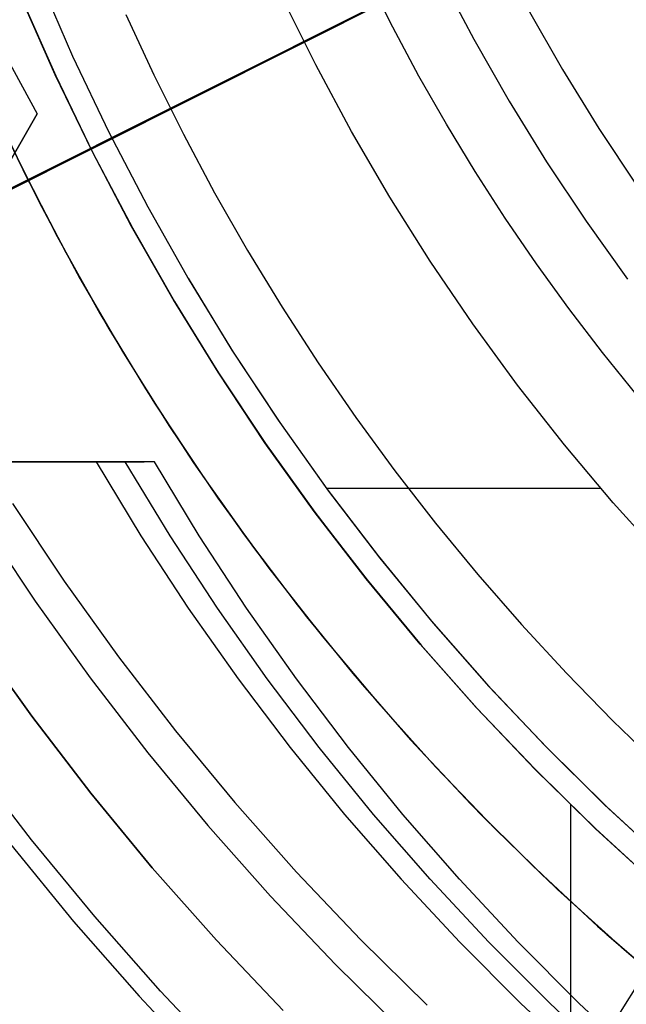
# Model space of a CAD drawing. Header units: millimetres. Extents: x 6049 to 7254, y -11340 to -10297.
# Tile 72 of 237: x 6604 to 6616, y -10722 to -10701. Entities that reach past the tile are written whole.
import ezdxf

# ---------------------------------------------------------------- set-up
doc = ezdxf.new("R2010")
doc.units = ezdxf.units.MM
doc.layers.add('color', color=7, linetype='Continuous')
doc.layers.add('luz', color=7, linetype='Continuous')

msp = doc.modelspace()

# ---------------------------------------------------------------- linework, layer by layer
at = {"color": 8, "true_color": 0x7f7f7f}
for p, q in [((6604, -10699.848, 62.1), (6604.712, -10701.487, 62.1)), ((6604, -10699.848, 62.1), (6604.712, -10701.487, 62.1)), ((6611.501, -10700.87, 60.689), (6610.975, -10699.817, 60.689)), ((6611.501, -10700.87, 60.689), (6610.975, -10699.817, 60.689)), ((6612.515, -10699.787, 105.1), (6613.218, -10701.126, 105.1)), ((6612.515, -10699.787, 105.1), (6613.218, -10701.126, 105.1)), ((6604.344, -10701.884, 88.1), (6603.62, -10700.238, 88.1)), ((6604.344, -10701.884, 88.1), (6603.62, -10700.238, 88.1)), ((6603.629, -10700.258, 67.1), (6604.353, -10701.903, 67.1)), ((6603.629, -10700.258, 67.1), (6604.353, -10701.903, 67.1)), ((6603.636, -10700.277, 77.6), (6604.361, -10701.921, 77.6)), ((6609.865, -10701.671, 62.1), (6609.152, -10700.229, 62.1)), ((6609.865, -10701.671, 62.1), (6609.152, -10700.229, 62.1)), ((6614.369, -10700.496, 52.515), (6615.096, -10701.771, 52.515)), ((6614.369, -10700.496, 52.515), (6615.096, -10701.771, 52.515)), ((6605.837, -10700.603, 103.064), (6606.43, -10701.88, 103.064)), ((6605.837, -10700.603, 103.064), (6606.43, -10701.88, 103.064)), ((6612.055, -10701.907, 60.689), (6611.501, -10700.87, 60.689)), ((6612.055, -10701.907, 60.689), (6611.501, -10700.87, 60.689)), ((6603.081, -10701.102, 53.386), (6603.963, -10702.71, 53.166)), ((6613.218, -10701.126, 105.1), (6613.967, -10702.44, 105.1)), ((6613.218, -10701.126, 105.1), (6613.967, -10702.44, 105.1)), ((6604.712, -10701.487, 62.1), (6605.481, -10703.1, 62.1)), ((6604.712, -10701.487, 62.1), (6605.481, -10703.1, 62.1)), ((6610.627, -10703.087, 62.1), (6609.865, -10701.671, 62.1)), ((6610.627, -10703.087, 62.1), (6609.865, -10701.671, 62.1)), ((6615.096, -10701.771, 52.515), (6615.866, -10703.02, 52.515)), ((6615.096, -10701.771, 52.515), (6615.866, -10703.02, 52.515)), ((6605.124, -10703.504, 88.1), (6604.344, -10701.884, 88.1)), ((6605.124, -10703.504, 88.1), (6604.344, -10701.884, 88.1)), ((6604.353, -10701.903, 67.1), (6605.133, -10703.523, 67.1)), ((6604.353, -10701.903, 67.1), (6605.133, -10703.523, 67.1)), ((6604.361, -10701.921, 77.6), (6605.142, -10703.539, 77.6)), ((6606.43, -10701.88, 103.064), (6607.059, -10703.141, 103.064)), ((6606.43, -10701.88, 103.064), (6607.059, -10703.141, 103.064)), ((6612.638, -10702.929, 60.689), (6612.055, -10701.907, 60.689)), ((6612.638, -10702.929, 60.689), (6612.055, -10701.907, 60.689)), ((6602.91, -10702.333, 67.1), (6603.709, -10704.008, 67.1)), ((6602.91, -10702.333, 67.1), (6603.709, -10704.008, 67.1)), ((6613.967, -10702.44, 105.1), (6614.76, -10703.728, 105.1)), ((6613.967, -10702.44, 105.1), (6614.76, -10703.728, 105.1)), ((6596.014, -10716.477, 49.496), (6603.963, -10702.71, 53.166)), ((6603.963, -10702.71, 53.166), (6603.344, -10703.782, 58.525)), ((6603.878, -10702.857, 53.898), (6594.973, -10718.28, 53.898)), ((6603.189, -10702.936, 64.091), (6604, -10704.583, 64.091)), ((6603.189, -10702.936, 64.091), (6604, -10704.583, 64.091)), ((6613.247, -10703.933, 60.689), (6612.638, -10702.929, 60.689)), ((6613.247, -10703.933, 60.689), (6612.638, -10702.929, 60.689)), ((6615.866, -10703.02, 52.515), (6616.678, -10704.242, 52.515)), ((6615.866, -10703.02, 52.515), (6616.678, -10704.242, 52.515)), ((6605.481, -10703.1, 62.1), (6606.306, -10704.686, 62.1)), ((6605.481, -10703.1, 62.1), (6606.306, -10704.686, 62.1)), ((6607.059, -10703.141, 103.064), (6607.722, -10704.383, 103.064)), ((6607.059, -10703.141, 103.064), (6607.722, -10704.383, 103.064)), ((6611.437, -10704.476, 62.1), (6610.627, -10703.087, 62.1)), ((6611.437, -10704.476, 62.1), (6610.627, -10703.087, 62.1)), ((6603.533, -10703.651, 65.596), (6604.383, -10705.314, 65.596)), ((6605.96, -10705.097, 88.1), (6605.124, -10703.504, 88.1)), ((6605.96, -10705.097, 88.1), (6605.124, -10703.504, 88.1)), ((6605.133, -10703.523, 67.1), (6605.969, -10705.114, 67.1)), ((6605.133, -10703.523, 67.1), (6605.969, -10705.114, 67.1)), ((6605.142, -10703.539, 77.6), (6605.978, -10705.13, 77.6)), ((6614.76, -10703.728, 105.1), (6615.598, -10704.988, 105.1)), ((6614.76, -10703.728, 105.1), (6615.598, -10704.988, 105.1)), ((6603.709, -10704.008, 67.1), (6604.566, -10705.654, 67.1)), ((6603.709, -10704.008, 67.1), (6604.566, -10705.654, 67.1)), ((6613.884, -10704.921, 60.689), (6613.247, -10703.933, 60.689)), ((6613.884, -10704.921, 60.689), (6613.247, -10703.933, 60.689)), ((6607.722, -10704.383, 103.064), (6608.42, -10705.606, 103.064)), ((6607.722, -10704.383, 103.064), (6608.42, -10705.606, 103.064)), ((6612.294, -10705.837, 62.1), (6611.437, -10704.476, 62.1)), ((6612.294, -10705.837, 62.1), (6611.437, -10704.476, 62.1)), ((6604, -10704.583, 64.091), (6604.866, -10706.201, 64.091)), ((6604, -10704.583, 64.091), (6604.866, -10706.201, 64.091)), ((6606.306, -10704.686, 62.1), (6607.185, -10706.242, 62.1)), ((6606.306, -10704.686, 62.1), (6607.185, -10706.242, 62.1)), ((6614.546, -10705.891, 60.689), (6613.884, -10704.921, 60.689)), ((6614.546, -10705.891, 60.689), (6613.884, -10704.921, 60.689)), ((6606.85, -10706.659, 88.1), (6605.96, -10705.097, 88.1)), ((6606.85, -10706.659, 88.1), (6605.96, -10705.097, 88.1)), ((6605.969, -10705.114, 67.1), (6606.86, -10706.676, 67.1)), ((6605.969, -10705.114, 67.1), (6606.86, -10706.676, 67.1)), ((6605.978, -10705.13, 77.6), (6606.869, -10706.691, 77.6)), ((6615.598, -10704.988, 105.1), (6616.479, -10706.218, 105.1)), ((6615.598, -10704.988, 105.1), (6616.479, -10706.218, 105.1)), ((6604.383, -10705.314, 65.596), (6605.291, -10706.947, 65.596)), ((6604.566, -10705.654, 67.1), (6605.479, -10707.269, 67.1)), ((6604.566, -10705.654, 67.1), (6605.479, -10707.269, 67.1)), ((6608.42, -10705.606, 103.064), (6609.151, -10706.809, 103.064)), ((6608.42, -10705.606, 103.064), (6609.151, -10706.809, 103.064)), ((6613.197, -10707.168, 62.1), (6612.294, -10705.837, 62.1)), ((6613.197, -10707.168, 62.1), (6612.294, -10705.837, 62.1)), ((6615.234, -10706.842, 60.689), (6614.546, -10705.891, 60.689)), ((6615.234, -10706.842, 60.689), (6614.546, -10705.891, 60.689)), ((6604.866, -10706.201, 64.091), (6605.788, -10707.788, 64.091)), ((6604.866, -10706.201, 64.091), (6605.788, -10707.788, 64.091)), ((6607.158, -10706.196, 62.1), (6608.088, -10707.721, 62.1)), ((6607.185, -10706.242, 62.1), (6608.117, -10707.767, 62.1)), ((6607.185, -10706.242, 62.1), (6608.117, -10707.767, 62.1)), ((6607.794, -10708.19, 88.1), (6606.85, -10706.659, 88.1)), ((6607.794, -10708.19, 88.1), (6606.85, -10706.659, 88.1)), ((6606.86, -10706.676, 67.1), (6607.804, -10708.206, 67.1)), ((6606.86, -10706.676, 67.1), (6607.804, -10708.206, 67.1)), ((6606.869, -10706.691, 77.6), (6607.813, -10708.22, 77.6)), ((6609.151, -10706.809, 103.064), (6609.917, -10707.991, 103.064)), ((6609.151, -10706.809, 103.064), (6609.917, -10707.991, 103.064)), ((6605.291, -10706.947, 65.596), (6606.255, -10708.547, 65.596)), ((6615.947, -10707.776, 60.689), (6615.234, -10706.842, 60.689)), ((6615.947, -10707.776, 60.689), (6615.234, -10706.842, 60.689)), ((6614.145, -10708.467, 62.1), (6613.197, -10707.168, 62.1)), ((6614.145, -10708.467, 62.1), (6613.197, -10707.168, 62.1)), ((6605.479, -10707.269, 67.1), (6606.447, -10708.852, 67.1)), ((6605.479, -10707.269, 67.1), (6606.447, -10708.852, 67.1)), ((6605.788, -10707.788, 64.091), (6606.763, -10709.343, 64.091)), ((6605.788, -10707.788, 64.091), (6606.763, -10709.343, 64.091)), ((6608.088, -10707.721, 62.1), (6609.07, -10709.212, 62.1)), ((6608.117, -10707.767, 62.1), (6609.102, -10709.258, 62.1)), ((6608.117, -10707.767, 62.1), (6609.102, -10709.258, 62.1)), ((6616.685, -10708.69, 60.689), (6615.947, -10707.776, 60.689)), ((6616.685, -10708.69, 60.689), (6615.947, -10707.776, 60.689)), ((6609.917, -10707.991, 103.064), (6610.715, -10709.15, 103.064)), ((6609.917, -10707.991, 103.064), (6610.715, -10709.15, 103.064)), ((6608.789, -10709.687, 88.1), (6607.794, -10708.19, 88.1)), ((6608.789, -10709.687, 88.1), (6607.794, -10708.19, 88.1)), ((6607.804, -10708.206, 67.1), (6608.8, -10709.702, 67.1)), ((6607.804, -10708.206, 67.1), (6608.8, -10709.702, 67.1)), ((6607.813, -10708.22, 77.6), (6608.809, -10709.716, 77.6)), ((6615.137, -10709.733, 62.1), (6614.145, -10708.467, 62.1)), ((6615.137, -10709.733, 62.1), (6614.145, -10708.467, 62.1)), ((6606.255, -10708.547, 65.596), (6607.274, -10710.112, 65.596)), ((6606.447, -10708.852, 67.1), (6607.47, -10710.4, 67.1)), ((6606.447, -10708.852, 67.1), (6607.47, -10710.4, 67.1)), ((6609.07, -10709.212, 62.1), (6610.104, -10710.669, 62.1)), ((6609.102, -10709.258, 62.1), (6610.137, -10710.715, 62.1)), ((6609.102, -10709.258, 62.1), (6610.137, -10710.715, 62.1)), ((6610.715, -10709.15, 103.064), (6611.545, -10710.286, 103.064)), ((6610.715, -10709.15, 103.064), (6611.545, -10710.286, 103.064)), ((6606.763, -10709.343, 64.091), (6607.791, -10710.863, 64.091)), ((6606.763, -10709.343, 64.091), (6607.791, -10710.863, 64.091)), ((6609.836, -10711.149, 88.1), (6608.789, -10709.687, 88.1)), ((6609.836, -10711.149, 88.1), (6608.789, -10709.687, 88.1)), ((6608.8, -10709.702, 67.1), (6609.847, -10711.163, 67.1)), ((6608.8, -10709.702, 67.1), (6609.847, -10711.163, 67.1)), ((6608.809, -10709.716, 77.6), (6609.856, -10711.176, 77.6)), ((6616.172, -10710.965, 62.1), (6615.137, -10709.733, 62.1)), ((6616.172, -10710.965, 62.1), (6615.137, -10709.733, 62.1)), ((6590.386, -10710.096, 78.334), (6606.226, -10710.096, 78.334)), ((6591.142, -10710.096, 77.165), (6605.207, -10710.096, 73.918)), ((6606.444, -10710.096, 79.277), (6592.379, -10710.096, 82.524)), ((6605.207, -10710.096, 73.918), (6606.159, -10711.664, 73.698)), ((6606.444, -10710.096, 79.277), (6605.207, -10710.096, 73.918)), ((6606.778, -10711.664, 76.378), (6605.825, -10710.096, 76.597)), ((6607.396, -10711.664, 79.057), (6606.444, -10710.096, 79.277)), ((6607.274, -10710.112, 65.596), (6608.347, -10711.641, 65.596)), ((6611.545, -10710.286, 103.064), (6612.408, -10711.398, 103.064)), ((6611.545, -10710.286, 103.064), (6612.408, -10711.398, 103.064)), ((6607.47, -10710.4, 67.1), (6608.546, -10711.912, 67.1)), ((6607.47, -10710.4, 67.1), (6608.546, -10711.912, 67.1)), ((6610.1, -10710.651, 62.1), (6615.902, -10710.651, 62.1)), ((6610.104, -10710.669, 62.1), (6611.187, -10712.089, 62.1)), ((6610.137, -10710.715, 62.1), (6611.223, -10712.135, 62.1)), ((6610.137, -10710.715, 62.1), (6611.223, -10712.135, 62.1)), ((6603.439, -10710.979, 212.03), (6604.534, -10712.625, 212.03)), ((6607.791, -10710.863, 64.091), (6608.87, -10712.348, 64.091)), ((6607.791, -10710.863, 64.091), (6608.87, -10712.348, 64.091)), ((6617.248, -10712.16, 62.1), (6616.172, -10710.965, 62.1)), ((6617.248, -10712.16, 62.1), (6616.172, -10710.965, 62.1)), ((6610.933, -10712.575, 88.1), (6609.836, -10711.149, 88.1)), ((6610.933, -10712.575, 88.1), (6609.836, -10711.149, 88.1)), ((6609.847, -10711.163, 67.1), (6610.944, -10712.588, 67.1)), ((6609.847, -10711.163, 67.1), (6610.944, -10712.588, 67.1)), ((6609.856, -10711.176, 77.6), (6610.953, -10712.599, 77.6)), ((6602.807, -10711.384, 211.366), (6603.916, -10713.051, 211.366)), ((6612.408, -10711.398, 103.064), (6613.302, -10712.485, 103.064)), ((6612.408, -10711.398, 103.064), (6613.302, -10712.485, 103.064)), ((6606.159, -10711.664, 73.698), (6607.163, -10713.198, 73.466)), ((6607.782, -10713.198, 76.146), (6606.778, -10711.664, 76.378)), ((6608.4, -10713.198, 78.825), (6607.396, -10711.664, 79.057)), ((6608.347, -10711.641, 65.596), (6609.473, -10713.131, 65.596)), ((6608.546, -10711.912, 67.1), (6609.673, -10713.385, 67.1)), ((6608.546, -10711.912, 67.1), (6609.673, -10713.385, 67.1)), ((6611.187, -10712.089, 62.1), (6612.318, -10713.471, 62.1)), ((6611.223, -10712.135, 62.1), (6612.357, -10713.516, 62.1)), ((6611.223, -10712.135, 62.1), (6612.357, -10713.516, 62.1)), ((6608.87, -10712.348, 64.091), (6610, -10713.794, 64.091)), ((6608.87, -10712.348, 64.091), (6610, -10713.794, 64.091)), ((6604.534, -10712.625, 212.03), (6605.685, -10714.232, 212.03)), ((6612.078, -10713.961, 88.1), (6610.933, -10712.575, 88.1)), ((6612.078, -10713.961, 88.1), (6610.933, -10712.575, 88.1)), ((6610.944, -10712.588, 67.1), (6612.089, -10713.973, 67.1)), ((6610.944, -10712.588, 67.1), (6612.089, -10713.973, 67.1)), ((6610.953, -10712.599, 77.6), (6612.098, -10713.984, 77.6)), ((6613.302, -10712.485, 103.064), (6614.227, -10713.545, 103.064)), ((6613.302, -10712.485, 103.064), (6614.227, -10713.545, 103.064)), ((6603.916, -10713.051, 211.366), (6605.082, -10714.68, 211.366)), ((6607.163, -10713.198, 73.466), (6608.218, -10714.695, 73.223)), ((6608.836, -10714.695, 75.902), (6607.782, -10713.198, 76.146)), ((6609.455, -10714.695, 78.582), (6608.4, -10713.198, 78.825)), ((6609.473, -10713.131, 65.596), (6610.65, -10714.582, 65.596)), ((6609.673, -10713.385, 67.1), (6610.851, -10714.819, 67.1)), ((6609.673, -10713.385, 67.1), (6610.851, -10714.819, 67.1)), ((6612.318, -10713.471, 62.1), (6613.497, -10714.812, 62.1)), ((6612.357, -10713.516, 62.1), (6613.538, -10714.858, 62.1)), ((6612.357, -10713.516, 62.1), (6613.538, -10714.858, 62.1)), ((6614.227, -10713.545, 103.064), (6615.182, -10714.579, 103.064)), ((6614.227, -10713.545, 103.064), (6615.182, -10714.579, 103.064)), ((6610, -10713.794, 64.091), (6611.179, -10715.201, 64.091)), ((6610, -10713.794, 64.091), (6611.179, -10715.201, 64.091)), ((6613.271, -10715.307, 88.1), (6612.078, -10713.961, 88.1)), ((6613.271, -10715.307, 88.1), (6612.078, -10713.961, 88.1)), ((6612.089, -10713.973, 67.1), (6613.281, -10715.318, 67.1)), ((6612.089, -10713.973, 67.1), (6613.281, -10715.318, 67.1)), ((6612.098, -10713.984, 77.6), (6613.291, -10715.329, 77.6)), ((6605.685, -10714.232, 212.03), (6606.89, -10715.799, 212.03)), ((6605.082, -10714.68, 211.366), (6606.303, -10716.267, 211.366)), ((6608.218, -10714.695, 73.223), (6609.322, -10716.154, 72.968)), ((6609.941, -10716.154, 75.647), (6608.836, -10714.695, 75.902)), ((6610.559, -10716.154, 78.327), (6609.455, -10714.695, 78.582)), ((6610.65, -10714.582, 65.596), (6611.877, -10715.99, 65.596)), ((6615.182, -10714.579, 103.064), (6616.165, -10715.586, 103.064)), ((6615.182, -10714.579, 103.064), (6616.165, -10715.586, 103.064)), ((6610.851, -10714.819, 67.1), (6612.078, -10716.211, 67.1)), ((6610.851, -10714.819, 67.1), (6612.078, -10716.211, 67.1)), ((6613.497, -10714.812, 62.1), (6614.721, -10716.112, 62.1)), ((6613.538, -10714.858, 62.1), (6614.765, -10716.157, 62.1)), ((6613.538, -10714.858, 62.1), (6614.765, -10716.157, 62.1)), ((6611.179, -10715.201, 64.091), (6612.405, -10716.567, 64.091)), ((6611.179, -10715.201, 64.091), (6612.405, -10716.567, 64.091)), ((6614.509, -10716.611, 88.1), (6613.271, -10715.307, 88.1)), ((6614.509, -10716.611, 88.1), (6613.271, -10715.307, 88.1)), ((6613.281, -10715.318, 67.1), (6614.519, -10716.621, 67.1)), ((6613.281, -10715.318, 67.1), (6614.519, -10716.621, 67.1)), ((6613.291, -10715.329, 77.6), (6614.529, -10716.631, 77.6)), ((6616.165, -10715.586, 103.064), (6617.176, -10716.565, 103.064)), ((6616.165, -10715.586, 103.064), (6617.176, -10716.565, 103.064)), ((6606.89, -10715.799, 212.03), (6608.149, -10717.322, 212.03)), ((6611.877, -10715.99, 65.596), (6613.153, -10717.355, 65.596)), ((6609.322, -10716.154, 72.968), (6610.475, -10717.574, 72.702)), ((6611.093, -10717.574, 75.381), (6609.941, -10716.154, 75.647)), ((6611.712, -10717.574, 78.061), (6610.559, -10716.154, 78.327)), ((6612.078, -10716.211, 67.1), (6613.352, -10717.56, 67.1)), ((6612.078, -10716.211, 67.1), (6613.352, -10717.56, 67.1)), ((6614.721, -10716.112, 62.1), (6615.99, -10717.369, 62.1)), ((6614.765, -10716.157, 62.1), (6616.036, -10717.414, 62.1)), ((6614.765, -10716.157, 62.1), (6616.036, -10717.414, 62.1)), ((6606.303, -10716.267, 211.366), (6607.579, -10717.811, 211.366)), ((6612.405, -10716.567, 64.091), (6613.677, -10717.89, 64.091)), ((6612.405, -10716.567, 64.091), (6613.677, -10717.89, 64.091)), ((6615.792, -10717.871, 88.1), (6614.509, -10716.611, 88.1)), ((6615.792, -10717.871, 88.1), (6614.509, -10716.611, 88.1)), ((6614.519, -10716.621, 67.1), (6615.802, -10717.881, 67.1)), ((6614.519, -10716.621, 67.1), (6615.802, -10717.881, 67.1)), ((6614.529, -10716.631, 77.6), (6615.811, -10717.89, 77.6)), ((6608.149, -10717.322, 212.03), (6609.46, -10718.802, 212.03)), ((6613.153, -10717.355, 65.596), (6614.475, -10718.675, 65.596)), ((6615.266, -10717.366, 88.1), (6615.266, -10740.968, 88.1)), ((6615.99, -10717.369, 62.1), (6617.301, -10718.581, 62.1)), ((6616.036, -10717.414, 62.1), (6617.35, -10718.625, 62.1)), ((6616.036, -10717.414, 62.1), (6617.35, -10718.625, 62.1)), ((6610.475, -10717.574, 72.702), (6611.674, -10718.952, 72.425)), ((6612.292, -10718.952, 75.104), (6611.093, -10717.574, 75.381)), ((6612.911, -10718.952, 77.784), (6611.712, -10717.574, 78.061)), ((6613.352, -10717.56, 67.1), (6614.672, -10718.864, 67.1)), ((6613.352, -10717.56, 67.1), (6614.672, -10718.864, 67.1)), ((6607.579, -10717.811, 211.366), (6608.907, -10719.31, 211.366)), ((6617.117, -10719.087, 88.1), (6615.792, -10717.871, 88.1)), ((6617.117, -10719.087, 88.1), (6615.792, -10717.871, 88.1)), ((6615.802, -10717.881, 67.1), (6617.127, -10719.096, 67.1)), ((6615.802, -10717.881, 67.1), (6617.127, -10719.096, 67.1)), ((6613.677, -10717.89, 64.091), (6614.994, -10719.169, 64.091)), ((6613.677, -10717.89, 64.091), (6614.994, -10719.169, 64.091)), ((6615.811, -10717.89, 77.6), (6617.136, -10719.104, 77.6)), ((6614.475, -10718.675, 65.596), (6615.842, -10719.947, 65.596)), ((6609.46, -10718.802, 212.03), (6610.821, -10720.236, 212.03)), ((6614.672, -10718.864, 67.1), (6616.037, -10720.122, 67.1)), ((6614.672, -10718.864, 67.1), (6616.037, -10720.122, 67.1)), ((6611.674, -10718.952, 72.425), (6612.919, -10720.286, 72.138)), ((6613.537, -10720.286, 74.817), (6612.292, -10718.952, 75.104)), ((6614.156, -10720.286, 77.497), (6612.911, -10718.952, 77.784)), ((6608.907, -10719.31, 211.366), (6610.286, -10720.762, 211.366)), ((6614.994, -10719.169, 64.091), (6616.353, -10720.402, 64.091)), ((6614.994, -10719.169, 64.091), (6616.353, -10720.402, 64.091)), ((6615.842, -10719.947, 65.596), (6617.253, -10721.172, 65.596)), ((6616.037, -10720.122, 67.1), (6617.444, -10721.331, 67.1)), ((6616.037, -10720.122, 67.1), (6617.444, -10721.331, 67.1)), ((6610.821, -10720.236, 212.03), (6612.231, -10721.621, 212.03)), ((6612.919, -10720.286, 72.138), (6614.207, -10721.577, 71.84)), ((6614.826, -10721.577, 74.52), (6613.537, -10720.286, 74.817)), ((6615.444, -10721.577, 77.199), (6614.156, -10720.286, 77.497)), ((6616.353, -10720.402, 64.091), (6617.754, -10721.587, 64.091)), ((6616.353, -10720.402, 64.091), (6617.754, -10721.587, 64.091)), ((6610.286, -10720.762, 211.366), (6611.714, -10722.166, 211.366)), ((6614.207, -10721.577, 71.84), (6615.538, -10722.821, 71.533)), ((6616.157, -10722.821, 74.212), (6614.826, -10721.577, 74.52)), ((6616.775, -10722.821, 76.892), (6615.444, -10721.577, 77.199))]:
    msp.add_line(p, q, dxfattribs=at)
at = {"layer": 'color', "color": 254, "true_color": 0xcad1ee}
for p, q in [((6598.474, -10706.751, 28.2), (6632.223, -10689.837, 28.2)), ((6586.397, -10712.804, 30.3), (6620.377, -10695.774, 30.3)), ((6603.844, -10715.491, 28.2), (6602.65, -10713.819, 28.2)), ((6602.65, -10713.819, 26.2), (6603.844, -10715.491, 26.2)), ((6603.844, -10715.491, 27.2), (6602.65, -10713.819, 27.2)), ((6602.65, -10713.819, 26.2), (6603.844, -10715.491, 26.2)), ((6603.844, -10715.491, 28.2), (6602.65, -10713.819, 28.2)), ((6605.094, -10717.121, 28.2), (6603.844, -10715.491, 28.2)), ((6603.844, -10715.491, 26.2), (6605.094, -10717.121, 26.2)), ((6605.094, -10717.121, 27.2), (6603.844, -10715.491, 27.2)), ((6603.844, -10715.491, 26.2), (6605.094, -10717.121, 26.2)), ((6605.094, -10717.121, 28.2), (6603.844, -10715.491, 28.2)), ((6603.84, -10718.115, 26.2), (6602.556, -10716.442, 26.2)), ((6603.84, -10718.115, 26.2), (6602.556, -10716.442, 26.2)), ((6606.4, -10718.706, 28.2), (6605.094, -10717.121, 28.2)), ((6605.094, -10717.121, 26.2), (6606.4, -10718.706, 26.2)), ((6606.4, -10718.706, 27.2), (6605.094, -10717.121, 27.2)), ((6605.094, -10717.121, 26.2), (6606.4, -10718.706, 26.2)), ((6606.4, -10718.706, 28.2), (6605.094, -10717.121, 28.2)), ((6603.392, -10718.208, 30.3), (6604.73, -10719.844, 30.3)), ((6603.392, -10718.208, 30.3), (6604.73, -10719.844, 30.3)), ((6603.392, -10718.208, 28.2), (6604.73, -10719.844, 28.2)), ((6603.392, -10718.208, 29.25), (6604.73, -10719.844, 29.25)), ((6603.392, -10718.208, 28.2), (6604.73, -10719.844, 28.2)), ((6605.181, -10719.743, 26.2), (6603.84, -10718.115, 26.2)), ((6605.181, -10719.743, 26.2), (6603.84, -10718.115, 26.2)), ((6607.76, -10720.246, 28.2), (6606.4, -10718.706, 28.2)), ((6606.4, -10718.706, 26.2), (6607.76, -10720.246, 26.2)), ((6607.76, -10720.246, 27.2), (6606.4, -10718.706, 27.2)), ((6606.4, -10718.706, 26.2), (6607.76, -10720.246, 26.2)), ((6607.76, -10720.246, 28.2), (6606.4, -10718.706, 28.2)), ((6606.577, -10721.324, 26.2), (6605.181, -10719.743, 26.2)), ((6606.577, -10721.324, 26.2), (6605.181, -10719.743, 26.2)), ((6604.73, -10719.844, 30.3), (6606.123, -10721.432, 30.3)), ((6604.73, -10719.844, 30.3), (6606.123, -10721.432, 30.3)), ((6604.73, -10719.844, 28.2), (6606.123, -10721.432, 28.2)), ((6604.73, -10719.844, 29.25), (6606.123, -10721.432, 29.25)), ((6604.73, -10719.844, 28.2), (6606.123, -10721.432, 28.2)), ((6609.172, -10721.737, 28.2), (6607.76, -10720.246, 28.2)), ((6607.76, -10720.246, 26.2), (6609.172, -10721.737, 26.2)), ((6609.172, -10721.737, 27.2), (6607.76, -10720.246, 27.2)), ((6607.76, -10720.246, 26.2), (6609.172, -10721.737, 26.2)), ((6609.172, -10721.737, 28.2), (6607.76, -10720.246, 28.2)), ((6606.123, -10721.432, 30.3), (6607.57, -10722.972, 30.3)), ((6606.123, -10721.432, 30.3), (6607.57, -10722.972, 30.3)), ((6606.123, -10721.432, 28.2), (6607.57, -10722.972, 28.2)), ((6606.123, -10721.432, 29.25), (6607.57, -10722.972, 29.25)), ((6606.123, -10721.432, 28.2), (6607.57, -10722.972, 28.2)), ((6608.027, -10722.855, 26.2), (6606.577, -10721.324, 26.2)), ((6608.027, -10722.855, 26.2), (6606.577, -10721.324, 26.2))]:
    msp.add_line(p, q, dxfattribs=at)
at = {"layer": 'luz', "color": 254, "true_color": 0xcad1ee}
for p, q in [((6725.006, -10547.82, -34.05), (6564.935, -10804.013, -34.05)), ((6725.006, -10547.82, -32.55), (6564.935, -10804.013, -32.55)), ((6517.768, -10747.275, -31.05), (6785.552, -10612.918, -31.05)), ((6785.552, -10612.918, -32.55), (6517.768, -10747.275, -32.55))]:
    msp.add_line(p, q, dxfattribs=at)

doc.saveas('drawing.dxf')
